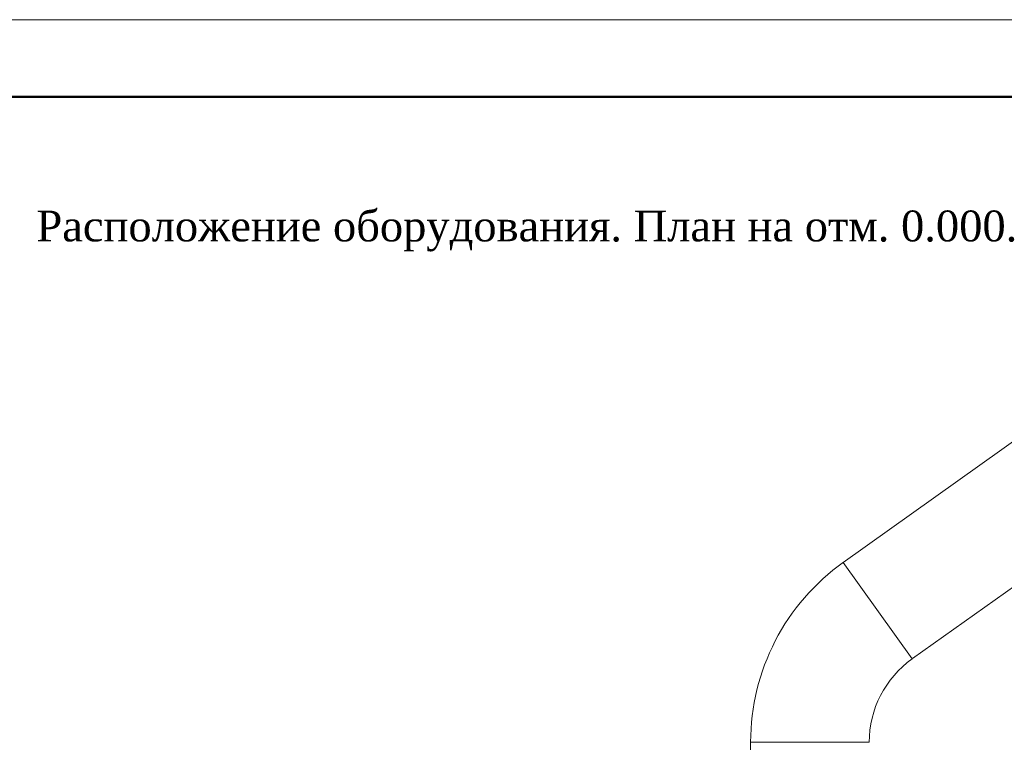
# Model space of a CAD drawing. Header units: millimetres. Extents: x 196 to 1773810, y -221320 to 153872.
# Tile 248 of 256: x 1199431 to 1205826, y -196312 to -191620. Entities that reach past the tile are written whole.
import ezdxf

# ---------------------------------------------------------------- set-up
doc = ezdxf.new("R2010")
doc.units = ezdxf.units.MM
doc.layers.add('(007) Здания', color=7, linetype='Continuous')
doc.layers.add('Текст', color=7, linetype='Continuous', lineweight=30)
doc.styles.add('Times New Roman', font='times.ttf')

# ---------------------------------------------------------------- blocks, each defined once
blk = doc.blocks.new('*U21')
at = {"lineweight": 9}
blk.add_line((-20, 292), (400, 292), dxfattribs=at)
at = {"lineweight": 50}
blk.add_line((0, 287), (395, 287), dxfattribs=at)

msp = doc.modelspace()

# ---------------------------------------------------------------- linework, layer by layer
at = {"color": 0, "linetype": 'Continuous', "lineweight": 0}
for p, q in [((1207014.4, -193550.7), (1204779.3, -195143.8, -0.4)), ((1207461.3, -194177.6), (1205229.6, -195768.4, -0.4)), ((1204780.3, -195143.2, -0.4), (1205227.1, -195770.1, -0.4)), ((1204178, -198178.4, -0.5), (1204178.3, -196311, -0.5)), ((1204178.3, -196311, -0.5), (1204948.3, -196311, -0.4))]:
    msp.add_line(p, q, dxfattribs=at)
for radius, start, end in [(1434.8, 125.39551, 179.99399), (664.8, 125.48099, 180)]:
    msp.add_arc((1205613, -196311.5, -0.4), radius, start, end, dxfattribs=at)

# ---------------------------------------------------------------- block references
at = {"layer": '(007) Здания', "lineweight": 30, "ltscale": 500, "xscale": 100, "yscale": 100, "zscale": 100}
msp.add_blockref('*U21', (1189202.1, -220819.6), dxfattribs=at)

# ---------------------------------------------------------------- texts
at = {"layer": 'Текст', "linetype": 'ByBlock', "lineweight": 50, "insert": (1199539.3, -192859, 0.1), "char_height": 200, "width": 6558.993, "attachment_point": 1, "style": 'Times New Roman'}
msp.add_mtext('Расположение оборудования. План на отм. 0.000.', dxfattribs=at)

doc.saveas('drawing.dxf')
